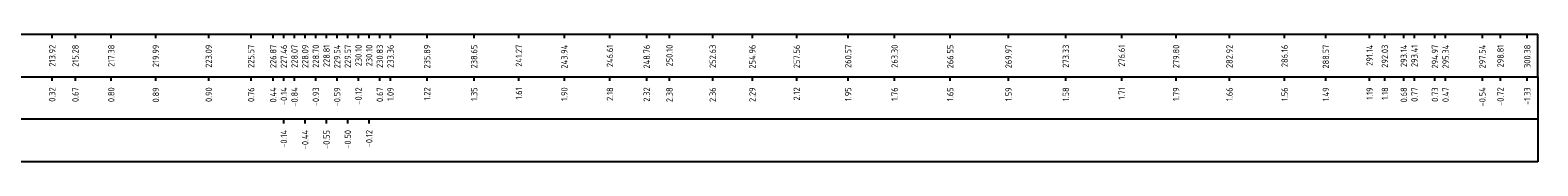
# Model space of a CAD drawing. Header units: metres. Extents: x 132725 to 140175, y 414354 to 417094.
# Tile 32 of 40: x 140062.75 to 140151.13, y 416677.98 to 416685.48. Entities that reach past the tile are written whole.
import ezdxf
from ezdxf.enums import TextEntityAlignment as Align

# ---------------------------------------------------------------- set-up
doc = ezdxf.new("R2010")
doc.units = ezdxf.units.M
doc.layers.add('X-ME-AL-PROFIELRASTER-S', color=7, linetype='Continuous')
doc.styles.add('NLCS-ISO-ANNOTATIVE-T18', font='NLCS-ISO.ttf', dxfattribs={"height": 1.8})

# ---------------------------------------------------------------- blocks, each defined once
blk = doc.blocks.new('SAL-PROFIELRASTER_BALK_EIND1-D')
at = {"color": 0, "linetype": 'ByBlock', "lineweight": -2}
blk.add_line((1, -12.5), (1, -2.5), dxfattribs=at)
at = {"color": 0, "linetype": 'ByBlock', "lineweight": -2, "flags": 128}
for points in [[(0, -2.5), (1, -2.5)], [(0, -12.5), (1, -12.5)]]:
    blk.add_lwpolyline(points, dxfattribs=at)
blk = doc.blocks.new('SAL-PROFIELRASTER_BALK_EIND2-D')
at = {"color": 0, "linetype": 'ByBlock', "lineweight": -2}
for p, q in [((1, -2.5), (1, -12.5)), ((1, -12.5), (0, -12.5))]:
    blk.add_line(p, q, dxfattribs=at)
blk = doc.blocks.new('SAL-PROFIELRASTER_BALK_DATA-D')
at = {"color": 0, "linetype": 'ByBlock', "lineweight": -2}
blk.add_lwpolyline([(0, -3.5), (0, -2.5)], dxfattribs=at)
at = {"color": 0, "linetype": 'ByBlock', "lineweight": -2, "style": 'NLCS-ISO-ANNOTATIVE-T18'}
blk.add_attdef('GETAL', text='', height=1.5, rotation=90, dxfattribs=at).set_placement((0.75, -5), align=Align.RIGHT)

msp = doc.modelspace()

# ---------------------------------------------------------------- block references
at = {"layer": 'X-ME-AL-PROFIELRASTER-S', "xscale": 301, "yscale": 0.25, "zscale": 298.1629263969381}
for name, p in [('SAL-PROFIELRASTER_BALK_EIND1-D', (139850.128, 416686.108)), ('SAL-PROFIELRASTER_BALK_EIND2-D', (139850.128, 416683.608)), ('SAL-PROFIELRASTER_BALK_EIND2-D', (139850.128, 416681.108))]:
    msp.add_blockref(name, p, dxfattribs=at)
at = {"layer": 'X-ME-AL-PROFIELRASTER-S', "xscale": 0.25, "yscale": 0.25, "zscale": 0.25}
for p, values in [((140064.045, 416686.108), {'GETAL': '213.92'}), ((140065.404, 416686.108), {'GETAL': '215.28'}), ((140067.506, 416686.108), {'GETAL': '217.38'}), ((140070.117, 416686.108), {'GETAL': '219.99'}), ((140073.221, 416686.108), {'GETAL': '223.09'}), ((140075.701, 416686.108), {'GETAL': '225.57'}), ((140076.998, 416686.108), {'GETAL': '226.87'}), ((140077.623, 416686.108), {'GETAL': '227.46'}), ((140077.623, 416686.108), {'GETAL': '227.46'}), ((140077.623, 416686.108), {'GETAL': '227.46'}), ((140077.623, 416686.108), {'GETAL': '227.46'}), ((140078.248, 416686.108), {'GETAL': '228.07'}), ((140078.873, 416686.108), {'GETAL': '228.09'}), ((140079.498, 416686.108), {'GETAL': '228.70'}), ((140080.123, 416686.108), {'GETAL': '228.81'}), ((140080.748, 416686.108), {'GETAL': '229.54'}), ((140081.373, 416686.108), {'GETAL': '229.57'}), ((140081.998, 416686.108), {'GETAL': '230.10'}), ((140082.623, 416686.108), {'GETAL': '230.10'}), ((140082.623, 416686.108), {'GETAL': '230.10'}), ((140082.623, 416686.108), {'GETAL': '230.10'}), ((140083.248, 416686.108), {'GETAL': '230.83'}), ((140083.873, 416686.108), {'GETAL': '233.36'}), ((140086.018, 416686.108), {'GETAL': '235.89'}), ((140088.775, 416686.108), {'GETAL': '238.65'}), ((140091.4, 416686.108), {'GETAL': '241.27'}), ((140094.064, 416686.108), {'GETAL': '243.94'}), ((140096.735, 416686.108), {'GETAL': '246.61'}), ((140098.89, 416686.108), {'GETAL': '248.76'}), ((140100.225, 416686.108), {'GETAL': '250.10'}), ((140102.76, 416686.108), {'GETAL': '252.63'}), ((140105.085, 416686.108), {'GETAL': '254.96'}), ((140107.685, 416686.108), {'GETAL': '257.56'}), ((140110.697, 416686.108), {'GETAL': '260.57'}), ((140113.423, 416686.108), {'GETAL': '263.30'}), ((140116.683, 416686.108), {'GETAL': '266.55'}), ((140120.102, 416686.108), {'GETAL': '269.97'}), ((140123.459, 416686.108), {'GETAL': '273.33'}), ((140126.733, 416686.108), {'GETAL': '276.61'}), ((140129.923, 416686.108), {'GETAL': '279.80'}), ((140133.049, 416686.108), {'GETAL': '282.92'}), ((140136.285, 416686.108), {'GETAL': '286.16'}), ((140138.701, 416686.108), {'GETAL': '288.57'}), ((140141.267, 416686.108), {'GETAL': '291.14'}), ((140142.161, 416686.108), {'GETAL': '292.03'}), ((140143.271, 416686.108), {'GETAL': '293.14'}), ((140143.896, 416686.108), {'GETAL': '293.41'}), ((140145.097, 416686.108), {'GETAL': '294.97'}), ((140145.722, 416686.108), {'GETAL': '295.34'}), ((140145.722, 416686.108), {'GETAL': '295.34'}), ((140147.875, 416686.108), {'GETAL': '297.54'}), ((140148.938, 416686.108), {'GETAL': '298.81'}), ((140150.508, 416686.108), {'GETAL': '300.38'}), ((140064.045, 416683.608), {'GETAL': '0.32'}), ((140065.404, 416683.608), {'GETAL': '0.67'}), ((140067.506, 416683.608), {'GETAL': '0.80'}), ((140070.117, 416683.608), {'GETAL': '0.89'}), ((140073.221, 416683.608), {'GETAL': '0.90'}), ((140075.701, 416683.608), {'GETAL': '0.76'}), ((140076.998, 416683.608), {'GETAL': '0.44'}), ((140077.623, 416683.608), {'GETAL': '-0.14'}), ((140078.248, 416683.608), {'GETAL': '-0.84'}), ((140079.498, 416683.608), {'GETAL': '-0.93'}), ((140080.748, 416683.608), {'GETAL': '-0.59'}), ((140081.998, 416683.608), {'GETAL': '-0.12'}), ((140083.248, 416683.608), {'GETAL': '0.67'}), ((140083.873, 416683.608), {'GETAL': '1.09'}), ((140086.018, 416683.608), {'GETAL': '1.22'}), ((140088.775, 416683.608), {'GETAL': '1.35'}), ((140091.4, 416683.608), {'GETAL': '1.61'}), ((140094.064, 416683.608), {'GETAL': '1.90'}), ((140096.735, 416683.608), {'GETAL': '2.18'}), ((140098.89, 416683.608), {'GETAL': '2.32'}), ((140100.225, 416683.608), {'GETAL': '2.38'}), ((140102.76, 416683.608), {'GETAL': '2.36'}), ((140105.085, 416683.608), {'GETAL': '2.29'}), ((140107.685, 416683.608), {'GETAL': '2.12'}), ((140110.697, 416683.608), {'GETAL': '1.95'}), ((140113.423, 416683.608), {'GETAL': '1.76'}), ((140116.683, 416683.608), {'GETAL': '1.65'}), ((140120.102, 416683.608), {'GETAL': '1.59'}), ((140123.459, 416683.608), {'GETAL': '1.58'}), ((140126.733, 416683.608), {'GETAL': '1.71'}), ((140129.923, 416683.608), {'GETAL': '1.79'}), ((140133.049, 416683.608), {'GETAL': '1.66'}), ((140136.285, 416683.608), {'GETAL': '1.56'}), ((140138.701, 416683.608), {'GETAL': '1.49'}), ((140141.267, 416683.608), {'GETAL': '1.19'}), ((140142.161, 416683.608), {'GETAL': '1.18'}), ((140143.271, 416683.608), {'GETAL': '0.68'}), ((140143.896, 416683.608), {'GETAL': '0.77'}), ((140145.097, 416683.608), {'GETAL': '0.73'}), ((140145.722, 416683.608), {'GETAL': '0.47'}), ((140147.875, 416683.608), {'GETAL': '-0.54'}), ((140148.938, 416683.608), {'GETAL': '-0.72'}), ((140150.508, 416683.608), {'GETAL': '-1.33'}), ((140077.623, 416681.108), {'GETAL': '-0.14'}), ((140078.873, 416681.108), {'GETAL': '-0.44'}), ((140080.123, 416681.108), {'GETAL': '-0.55'}), ((140081.373, 416681.108), {'GETAL': '-0.50'}), ((140082.623, 416681.108), {'GETAL': '-0.12'})]:
    msp.add_blockref('SAL-PROFIELRASTER_BALK_DATA-D', p, dxfattribs=at).add_auto_attribs(values)

doc.saveas('drawing.dxf')
